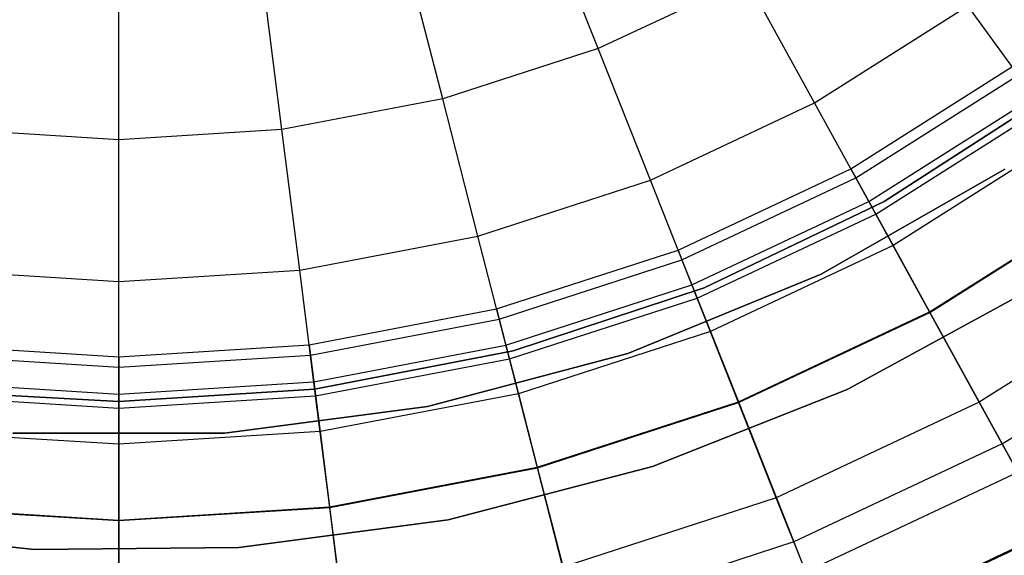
# Model space of a CAD drawing. Extents: x -12.2 to 12.8, y 0.1 to 12.5.
# Tile 41 of 66: x 5.2 to 6.7, y 2.8 to 3.7. Entities that reach past the tile are written whole.
import ezdxf

# ---------------------------------------------------------------- set-up
doc = ezdxf.new("R2010")
doc.units = 0
doc.header["$LTSCALE"] = 2.54
doc.layers.get('0').update_dxf_attribs({"color": 13, "linetype": 'CONTINUOUS'})

# ---------------------------------------------------------------- blocks, each defined once
blk = doc.blocks.new('GRUPUJ_1')
at = {"color": 0}
for p, q in [((18.2994, 3.5571, 17.4382), (18.2059, 3.7933, 17.602)), ((18.2994, 3.5571, 17.4382), (18.2059, 3.7933, 17.602)), ((18.0563, 3.4781, 17.4382), (17.9931, 3.7241, 17.602)), ((18.0563, 3.4781, 17.4382), (17.9931, 3.7241, 17.602)), ((17.8052, 3.4302, 17.4382), (17.7733, 3.6822, 17.602)), ((17.8052, 3.4302, 17.4382), (17.7733, 3.6822, 17.602)), ((17.55, 3.4141, 17.4382), (17.55, 3.6682, 17.602)), ((17.55, 3.4141, 17.4382), (17.55, 3.6682, 17.602)), ((18.5308, 3.666, 17.4382), (18.2994, 3.5571, 17.4382)), ((18.5308, 3.666, 17.4382), (18.2994, 3.5571, 17.4382)), ((18.6375, 3.4719, 17.2605), (18.5308, 3.666, 17.4382)), ((18.6375, 3.4719, 17.2605), (18.5308, 3.666, 17.4382)), ((18.6375, 3.4719, 17.2605), (18.8768, 3.6238, 17.2605)), ((18.6375, 3.4719, 17.2605), (18.8768, 3.6238, 17.2605)), ((18.9934, 3.4633, 17.0602), (18.8768, 3.6238, 17.2605)), ((18.9934, 3.4633, 17.0602), (18.8768, 3.6238, 17.2605)), ((18.2994, 3.5571, 17.4382), (18.0563, 3.4781, 17.4382)), ((18.2994, 3.5571, 17.4382), (18.0563, 3.4781, 17.4382)), ((18.381, 3.3512, 17.2605), (18.2994, 3.5571, 17.4382)), ((18.381, 3.3512, 17.2605), (18.2994, 3.5571, 17.4382)), ((18.6942, 3.3688, 7.5), (18.946, 3.5286, 7.5)), ((18.6942, 3.3688, 7.5), (18.946, 3.5286, 7.5)), ((18.702, 3.3545, 8.3512), (18.9556, 3.5154, 8.3512)), ((18.702, 3.3545, 8.3512), (18.9556, 3.5154, 8.3512)), ((18.0563, 3.4781, 17.4382), (17.8052, 3.4302, 17.4382)), ((18.0563, 3.4781, 17.4382), (17.8052, 3.4302, 17.4382)), ((18.1114, 3.2636, 17.2605), (18.0563, 3.4781, 17.4382)), ((18.1114, 3.2636, 17.2605), (18.0563, 3.4781, 17.4382)), ((18.7223, 3.3175, 8.9809), (18.9804, 3.4813, 8.9809)), ((18.7223, 3.3175, 8.9809), (18.9804, 3.4813, 8.9809)), ((19.0068, 3.4864, 7.5), (18.7465, 3.3178, 7.5)), ((18.7465, 3.3178, 8.6), (19.0068, 3.4864, 8.6)), ((19.0068, 3.4864, 7.5), (18.7465, 3.3178, 7.5)), ((18.7465, 3.3178, 8.6), (19.0068, 3.4864, 8.6)), ((18.381, 3.3512, 17.2605), (18.6375, 3.4719, 17.2605)), ((18.381, 3.3512, 17.2605), (18.6375, 3.4719, 17.2605)), ((18.7331, 3.298, 17.0602), (18.6375, 3.4719, 17.2605)), ((18.7331, 3.298, 17.0602), (18.6375, 3.4719, 17.2605)), ((18.7331, 3.298, 17.0602), (18.9934, 3.4633, 17.0602)), ((18.7331, 3.298, 17.0602), (18.9934, 3.4633, 17.0602)), ((17.55, 3.4141, 17.4382), (17.2948, 3.4302, 17.4382)), ((17.55, 3.4141, 17.4382), (17.2948, 3.4302, 17.4382)), ((17.8052, 3.4302, 17.4382), (17.55, 3.4141, 17.4382)), ((17.8052, 3.4302, 17.4382), (17.55, 3.4141, 17.4382)), ((17.8329, 3.2104, 17.2605), (17.8052, 3.4302, 17.4382)), ((17.8329, 3.2104, 17.2605), (17.8052, 3.4302, 17.4382)), ((19.0266, 3.4177, 9.6351), (18.7602, 3.2487, 9.6351)), ((19.0266, 3.4177, 9.6351), (18.7602, 3.2487, 9.6351)), ((17.55, 3.1926, 17.2605), (17.55, 3.4141, 17.4382)), ((17.55, 3.1926, 17.2605), (17.55, 3.4141, 17.4382)), ((18.4243, 3.2418, 7.5), (18.6942, 3.3688, 7.5)), ((18.4243, 3.2418, 7.5), (18.6942, 3.3688, 7.5)), ((18.9347, 3.3685, 1.95), (18.648, 3.204, 1.95)), ((18.648, 3.204, 7.5), (18.9347, 3.3685, 7.5)), ((18.9347, 3.3685, 1.95), (18.648, 3.204, 1.95)), ((18.648, 3.204, 7.5), (18.9347, 3.3685, 7.5)), ((18.648, 3.204, 7.5), (18.9347, 3.3685, 7.5)), ((18.6942, 3.3688, 7.5), (18.702, 3.3545, 8.3512)), ((18.6942, 3.3688, 7.5), (18.702, 3.3545, 8.3512)), ((18.1114, 3.2636, 17.2605), (18.381, 3.3512, 17.2605)), ((18.1114, 3.2636, 17.2605), (18.381, 3.3512, 17.2605)), ((18.454, 3.1667, 17.0602), (18.381, 3.3512, 17.2605)), ((18.454, 3.1667, 17.0602), (18.381, 3.3512, 17.2605)), ((18.4303, 3.2266, 8.3512), (18.702, 3.3545, 8.3512)), ((18.4303, 3.2266, 8.3512), (18.702, 3.3545, 8.3512)), ((18.702, 3.3545, 8.3512), (18.7223, 3.3175, 8.9809)), ((18.702, 3.3545, 8.3512), (18.7223, 3.3175, 8.9809)), ((18.4458, 3.1874, 8.9809), (18.7223, 3.3175, 8.9809)), ((18.4458, 3.1874, 8.9809), (18.7223, 3.3175, 8.9809)), ((18.7465, 3.3178, 7.5), (18.4651, 3.1827, 7.5)), ((18.4651, 3.1827, 8.6), (18.7465, 3.3178, 8.6)), ((18.7465, 3.3178, 7.5), (18.4651, 3.1827, 7.5)), ((18.4651, 3.1827, 8.6), (18.7465, 3.3178, 8.6)), ((18.7223, 3.3175, 8.9809), (18.7602, 3.2487, 9.6351)), ((18.7223, 3.3175, 8.9809), (18.7602, 3.2487, 9.6351)), ((18.7465, 3.3178, 7.5), (18.7465, 3.3178, 8.6)), ((18.7465, 3.3178, 7.5), (18.7465, 3.3178, 8.6)), ((18.8173, 3.1449, 10.3362), (19.0962, 3.3219, 10.3362)), ((18.8173, 3.1449, 10.3362), (19.0962, 3.3219, 10.3362)), ((18.8177, 3.144, 16.8314), (19.0968, 3.3211, 16.8314)), ((18.8177, 3.144, 16.8314), (19.0968, 3.3211, 16.8314)), ((18.454, 3.1667, 17.0602), (18.7331, 3.298, 17.0602)), ((18.454, 3.1667, 17.0602), (18.7331, 3.298, 17.0602)), ((18.8177, 3.144, 16.8314), (18.7331, 3.298, 17.0602)), ((18.8177, 3.144, 16.8314), (18.7331, 3.298, 17.0602)), ((17.8329, 3.2104, 17.2605), (18.1114, 3.2636, 17.2605)), ((17.8329, 3.2104, 17.2605), (18.1114, 3.2636, 17.2605)), ((18.1607, 3.0714, 17.0602), (18.1114, 3.2636, 17.2605)), ((18.1607, 3.0714, 17.0602), (18.1114, 3.2636, 17.2605)), ((18.7602, 3.2487, 9.6351), (18.4748, 3.1143, 9.6351)), ((18.7602, 3.2487, 9.6351), (18.4748, 3.1143, 9.6351)), ((18.7602, 3.2487, 9.6351), (18.8173, 3.1449, 10.3362)), ((18.7602, 3.2487, 9.6351), (18.8173, 3.1449, 10.3362)), ((18.1406, 3.1496, 7.5), (18.4243, 3.2418, 7.5)), ((18.1406, 3.1496, 7.5), (18.4243, 3.2418, 7.5)), ((18.4243, 3.2418, 7.5), (18.4303, 3.2266, 8.3512)), ((18.4243, 3.2418, 7.5), (18.4303, 3.2266, 8.3512)), ((18.1447, 3.1338, 8.3512), (18.4303, 3.2266, 8.3512)), ((18.1447, 3.1338, 8.3512), (18.4303, 3.2266, 8.3512)), ((18.4303, 3.2266, 8.3512), (18.4458, 3.1874, 8.9809)), ((18.4303, 3.2266, 8.3512), (18.4458, 3.1874, 8.9809)), ((17.2671, 3.2104, 17.2605), (17.55, 3.1926, 17.2605)), ((17.2671, 3.2104, 17.2605), (17.55, 3.1926, 17.2605)), ((17.55, 3.1926, 17.2605), (17.8329, 3.2104, 17.2605)), ((17.55, 3.1926, 17.2605), (17.8329, 3.2104, 17.2605)), ((17.8578, 3.0136, 17.0602), (17.8329, 3.2104, 17.2605)), ((17.8578, 3.0136, 17.0602), (17.8329, 3.2104, 17.2605)), ((18.648, 3.204, 1.95), (18.3455, 3.0799, 1.95)), ((18.3455, 3.0799, 7.5), (18.648, 3.204, 7.5)), ((18.648, 3.204, 1.95), (18.3455, 3.0799, 1.95)), ((18.3455, 3.0799, 7.5), (18.648, 3.204, 7.5)), ((18.3455, 3.0799, 7.5), (18.648, 3.204, 7.5)), ((18.648, 3.204, 1.95), (18.648, 3.204, 7.5)), ((18.648, 3.204, 1.95), (18.648, 3.204, 7.5)), ((17.55, 2.9943, 17.0602), (17.55, 3.1926, 17.2605)), ((17.55, 2.9943, 17.0602), (17.55, 3.1926, 17.2605)), ((18.1552, 3.093, 8.9809), (18.4458, 3.1874, 8.9809)), ((18.1552, 3.093, 8.9809), (18.4458, 3.1874, 8.9809)), ((18.4458, 3.1874, 8.9809), (18.4748, 3.1143, 9.6351)), ((18.4458, 3.1874, 8.9809), (18.4748, 3.1143, 9.6351)), ((19.191, 3.1914, 16.5588), (18.8949, 3.0036, 16.5588)), ((19.191, 3.1914, 16.5588), (18.8949, 3.0036, 16.5588)), ((18.4651, 3.1827, 7.5), (18.1667, 3.0841, 7.5)), ((18.1667, 3.0841, 8.6), (18.4651, 3.1827, 8.6)), ((18.4651, 3.1827, 7.5), (18.1667, 3.0841, 7.5)), ((18.1667, 3.0841, 8.6), (18.4651, 3.1827, 8.6)), ((18.4651, 3.1827, 7.5), (18.4651, 3.1827, 8.6)), ((18.4651, 3.1827, 7.5), (18.4651, 3.1827, 8.6)), ((18.9744, 3.1799, 8.6), (18.6885, 3.0239, 8.6)), ((18.6885, 3.0239, 7.5), (18.9744, 3.1799, 7.5)), ((18.9744, 3.1799, 8.6), (18.6885, 3.0239, 8.6)), ((18.6885, 3.0239, 7.5), (18.9744, 3.1799, 7.5)), ((18.1607, 3.0714, 17.0602), (18.454, 3.1667, 17.0602)), ((18.1607, 3.0714, 17.0602), (18.454, 3.1667, 17.0602)), ((18.5187, 3.0033, 16.8314), (18.454, 3.1667, 17.0602)), ((18.5187, 3.0033, 16.8314), (18.454, 3.1667, 17.0602)), ((17.8477, 3.0937, 7.5), (18.1406, 3.1496, 7.5)), ((17.8477, 3.0937, 7.5), (18.1406, 3.1496, 7.5)), ((18.1406, 3.1496, 7.5), (18.1447, 3.1338, 8.3512)), ((18.1406, 3.1496, 7.5), (18.1447, 3.1338, 8.3512)), ((18.5184, 3.0042, 10.3362), (18.8173, 3.1449, 10.3362)), ((18.5184, 3.0042, 10.3362), (18.8173, 3.1449, 10.3362)), ((18.5187, 3.0033, 16.8314), (18.8177, 3.144, 16.8314)), ((18.5187, 3.0033, 16.8314), (18.8177, 3.144, 16.8314)), ((18.8173, 3.1449, 10.3362), (18.9307, 2.9385, 11.5307)), ((18.8173, 3.1449, 10.3362), (18.9307, 2.9385, 11.5307)), ((18.8949, 3.0036, 16.5588), (18.8177, 3.144, 16.8314)), ((18.8949, 3.0036, 16.5588), (18.8177, 3.144, 16.8314)), ((17.8497, 3.0776, 8.3512), (18.1447, 3.1338, 8.3512)), ((17.8497, 3.0776, 8.3512), (18.1447, 3.1338, 8.3512)), ((18.1447, 3.1338, 8.3512), (18.1552, 3.093, 8.9809)), ((18.1447, 3.1338, 8.3512), (18.1552, 3.093, 8.9809)), ((18.9307, 2.9385, 11.5307), (19.2346, 3.1313, 11.5307)), ((18.9307, 2.9385, 11.5307), (19.2346, 3.1313, 11.5307)), ((18.4748, 3.1143, 9.6351), (18.1747, 3.0169, 9.6351)), ((18.4748, 3.1143, 9.6351), (18.1747, 3.0169, 9.6351)), ((18.4748, 3.1143, 9.6351), (18.5184, 3.0042, 10.3362)), ((18.4748, 3.1143, 9.6351), (18.5184, 3.0042, 10.3362)), ((17.2523, 3.0937, 7.5), (17.55, 3.075, 7.5)), ((17.2523, 3.0937, 7.5), (17.55, 3.075, 7.5)), ((17.55, 3.075, 7.5), (17.8477, 3.0937, 7.5)), ((17.55, 3.075, 7.5), (17.8477, 3.0937, 7.5)), ((17.8477, 3.0937, 7.5), (17.8497, 3.0776, 8.3512)), ((17.8477, 3.0937, 7.5), (17.8497, 3.0776, 8.3512)), ((17.855, 3.0357, 8.9809), (18.1552, 3.093, 8.9809)), ((17.855, 3.0357, 8.9809), (18.1552, 3.093, 8.9809)), ((18.1552, 3.093, 8.9809), (18.1747, 3.0169, 9.6351)), ((18.1552, 3.093, 8.9809), (18.1747, 3.0169, 9.6351)), ((17.2503, 3.0776, 8.3512), (17.55, 3.0587, 8.3512)), ((17.2503, 3.0776, 8.3512), (17.55, 3.0587, 8.3512)), ((17.55, 3.0587, 8.3512), (17.8497, 3.0776, 8.3512)), ((17.55, 3.0587, 8.3512), (17.8497, 3.0776, 8.3512)), ((17.8497, 3.0776, 8.3512), (17.855, 3.0357, 8.9809)), ((17.8497, 3.0776, 8.3512), (17.855, 3.0357, 8.9809)), ((18.1667, 3.0841, 7.5), (17.8561, 3.0242, 7.5)), ((17.8561, 3.0242, 8.6), (18.1667, 3.0841, 8.6)), ((18.1667, 3.0841, 7.5), (17.8561, 3.0242, 7.5)), ((17.8561, 3.0242, 8.6), (18.1667, 3.0841, 8.6)), ((18.3455, 3.0799, 1.95), (18.0328, 2.9971, 1.95)), ((18.0328, 2.9971, 7.5), (18.3455, 3.0799, 7.5)), ((18.3455, 3.0799, 1.95), (18.0328, 2.9971, 1.95)), ((18.0328, 2.9971, 7.5), (18.3455, 3.0799, 7.5)), ((18.0328, 2.9971, 7.5), (18.3455, 3.0799, 7.5)), ((18.1667, 3.0841, 7.5), (18.1667, 3.0841, 8.6)), ((18.1667, 3.0841, 7.5), (18.1667, 3.0841, 8.6)), ((18.3455, 3.0799, 1.95), (18.3455, 3.0799, 7.5)), ((18.3455, 3.0799, 1.95), (18.3455, 3.0799, 7.5)), ((17.55, 3.075, 7.5), (17.55, 3.0587, 8.3512)), ((17.55, 3.075, 7.5), (17.55, 3.0587, 8.3512)), ((17.8578, 3.0136, 17.0602), (18.1607, 3.0714, 17.0602)), ((17.8578, 3.0136, 17.0602), (18.1607, 3.0714, 17.0602)), ((18.2044, 2.9011, 16.8314), (18.1607, 3.0714, 17.0602)), ((18.2044, 2.9011, 16.8314), (18.1607, 3.0714, 17.0602)), ((17.55, 3.0587, 8.3512), (17.55, 3.0165, 8.9809)), ((17.55, 3.0587, 8.3512), (17.55, 3.0165, 8.9809)), ((17.245, 3.0357, 8.9809), (17.55, 3.0165, 8.9809)), ((17.245, 3.0357, 8.9809), (17.55, 3.0165, 8.9809)), ((17.55, 3.0165, 8.9809), (17.855, 3.0357, 8.9809)), ((17.55, 3.0165, 8.9809), (17.855, 3.0357, 8.9809)), ((17.855, 3.0357, 8.9809), (17.8648, 2.9577, 9.6351)), ((17.855, 3.0357, 8.9809), (17.8648, 2.9577, 9.6351)), ((17.55, 3.005, 7.5), (17.2893, 3.0189, 7.5)), ((17.2893, 3.0189, 8.6), (17.55, 3.005, 8.6)), ((17.55, 3.005, 7.5), (17.2893, 3.0189, 7.5)), ((17.2893, 3.0189, 8.6), (17.55, 3.005, 8.6)), ((17.8561, 3.0242, 7.5), (17.55, 3.005, 7.5)), ((17.55, 3.005, 8.6), (17.8561, 3.0242, 8.6)), ((17.8561, 3.0242, 7.5), (17.55, 3.005, 7.5)), ((17.55, 3.005, 8.6), (17.8561, 3.0242, 8.6)), ((17.55, 3.0165, 8.9809), (17.55, 2.9379, 9.6351)), ((17.55, 3.0165, 8.9809), (17.55, 2.9379, 9.6351)), ((17.8561, 3.0242, 7.5), (17.8561, 3.0242, 8.6)), ((17.8561, 3.0242, 7.5), (17.8561, 3.0242, 8.6)), ((18.1747, 3.0169, 9.6351), (17.8648, 2.9577, 9.6351)), ((18.1747, 3.0169, 9.6351), (17.8648, 2.9577, 9.6351)), ((18.1747, 3.0169, 9.6351), (18.2042, 2.9021, 10.3362)), ((18.1747, 3.0169, 9.6351), (18.2042, 2.9021, 10.3362)), ((18.6885, 3.0239, 8.6), (18.384, 2.9031, 8.6)), ((18.384, 2.9031, 7.5), (18.6885, 3.0239, 7.5)), ((18.6885, 3.0239, 8.6), (18.384, 2.9031, 8.6)), ((18.384, 2.9031, 7.5), (18.6885, 3.0239, 7.5)), ((18.6885, 3.0239, 8.6), (18.6885, 3.0239, 7.5)), ((18.6885, 3.0239, 8.6), (18.6885, 3.0239, 7.5)), ((17.2422, 3.0136, 17.0602), (17.55, 2.9943, 17.0602)), ((17.2422, 3.0136, 17.0602), (17.55, 2.9943, 17.0602)), ((17.55, 2.9943, 17.0602), (17.8578, 3.0136, 17.0602)), ((17.55, 2.9943, 17.0602), (17.8578, 3.0136, 17.0602)), ((17.55, 3.005, 7.5), (17.55, 3.005, 8.6)), ((17.55, 3.005, 7.5), (17.55, 3.005, 8.6)), ((17.8798, 2.8392, 16.8314), (17.8578, 3.0136, 17.0602)), ((17.8798, 2.8392, 16.8314), (17.8578, 3.0136, 17.0602)), ((18.2042, 2.9021, 10.3362), (18.5184, 3.0042, 10.3362)), ((18.2042, 2.9021, 10.3362), (18.5184, 3.0042, 10.3362)), ((18.2044, 2.9011, 16.8314), (18.5187, 3.0033, 16.8314)), ((18.2044, 2.9011, 16.8314), (18.5187, 3.0033, 16.8314)), ((18.5184, 3.0042, 10.3362), (18.6051, 2.7852, 11.5307)), ((18.5184, 3.0042, 10.3362), (18.6051, 2.7852, 11.5307)), ((18.5777, 2.8543, 16.5588), (18.5187, 3.0033, 16.8314)), ((18.5777, 2.8543, 16.5588), (18.5187, 3.0033, 16.8314)), ((18.8949, 3.0036, 16.5588), (18.5777, 2.8543, 16.5588)), ((18.8949, 3.0036, 16.5588), (18.5777, 2.8543, 16.5588)), ((18.9551, 2.8941, 16.2791), (18.8949, 3.0036, 16.5588)), ((18.9551, 2.8941, 16.2791), (18.8949, 3.0036, 16.5588)), ((17.55, 2.8185, 16.8314), (17.55, 2.9943, 17.0602)), ((17.55, 2.8185, 16.8314), (17.55, 2.9943, 17.0602)), ((18.0328, 2.9971, 1.95), (17.7156, 2.9555, 1.95)), ((17.7156, 2.9555, 7.5), (18.0328, 2.9971, 7.5)), ((18.0328, 2.9971, 1.95), (17.7156, 2.9555, 1.95)), ((17.7156, 2.9555, 7.5), (18.0328, 2.9971, 7.5)), ((17.7156, 2.9555, 7.5), (18.0328, 2.9971, 7.5)), ((18.0328, 2.9971, 1.95), (18.0328, 2.9971, 7.5)), ((18.0328, 2.9971, 1.95), (18.0328, 2.9971, 7.5)), ((17.55, 2.9379, 9.6351), (17.2352, 2.9577, 9.6351)), ((17.55, 2.9379, 9.6351), (17.2352, 2.9577, 9.6351)), ((17.7156, 2.9555, 1.95), (17.3844, 2.9555, 1.95)), ((17.3844, 2.9555, 7.5), (17.7156, 2.9555, 7.5)), ((17.7156, 2.9555, 1.95), (17.3844, 2.9555, 1.95)), ((17.3844, 2.9555, 7.5), (17.7156, 2.9555, 7.5)), ((17.3844, 2.9555, 7.5), (17.7156, 2.9555, 7.5)), ((17.8648, 2.9577, 9.6351), (17.55, 2.9379, 9.6351)), ((17.8648, 2.9577, 9.6351), (17.55, 2.9379, 9.6351)), ((17.7156, 2.9555, 1.95), (17.7156, 2.9555, 7.5)), ((17.7156, 2.9555, 1.95), (17.7156, 2.9555, 7.5)), ((17.8648, 2.9577, 9.6351), (17.8797, 2.8402, 10.3362)), ((17.8648, 2.9577, 9.6351), (17.8797, 2.8402, 10.3362)), ((17.55, 2.9379, 9.6351), (17.55, 2.8195, 10.3362)), ((17.55, 2.9379, 9.6351), (17.55, 2.8195, 10.3362)), ((18.9307, 2.9385, 11.5307), (18.6051, 2.7852, 11.5307)), ((18.9307, 2.9385, 11.5307), (18.6051, 2.7852, 11.5307)), ((18.9307, 2.9385, 11.5307), (19.0067, 2.8003, 12.4008)), ((18.9307, 2.9385, 11.5307), (19.0067, 2.8003, 12.4008)), ((17.8797, 2.8402, 10.3362), (18.2042, 2.9021, 10.3362)), ((17.8797, 2.8402, 10.3362), (18.2042, 2.9021, 10.3362)), ((17.8798, 2.8392, 16.8314), (18.2044, 2.9011, 16.8314)), ((17.8798, 2.8392, 16.8314), (18.2044, 2.9011, 16.8314)), ((18.384, 2.9031, 8.6), (18.065, 2.8199, 8.6)), ((18.065, 2.8199, 7.5), (18.384, 2.9031, 7.5)), ((18.384, 2.9031, 8.6), (18.065, 2.8199, 8.6)), ((18.065, 2.8199, 7.5), (18.384, 2.9031, 7.5)), ((18.2042, 2.9021, 10.3362), (18.2628, 2.674, 11.5307)), ((18.2042, 2.9021, 10.3362), (18.2628, 2.674, 11.5307)), ((18.2443, 2.7459, 16.5588), (18.2044, 2.9011, 16.8314)), ((18.2443, 2.7459, 16.5588), (18.2044, 2.9011, 16.8314)), ((18.384, 2.9031, 8.6), (18.384, 2.9031, 7.5)), ((18.384, 2.9031, 8.6), (18.384, 2.9031, 7.5)), ((18.6237, 2.7382, 16.2791), (18.9551, 2.8941, 16.2791)), ((18.6237, 2.7382, 16.2791), (18.9551, 2.8941, 16.2791)), ((18.5777, 2.8543, 16.5588), (18.2443, 2.7459, 16.5588)), ((18.5777, 2.8543, 16.5588), (18.2443, 2.7459, 16.5588)), ((18.6237, 2.7382, 16.2791), (18.5777, 2.8543, 16.5588)), ((18.6237, 2.7382, 16.2791), (18.5777, 2.8543, 16.5588)), ((17.2202, 2.8392, 16.8314), (17.55, 2.8185, 16.8314)), ((17.2202, 2.8392, 16.8314), (17.55, 2.8185, 16.8314)), ((17.2203, 2.8402, 10.3362), (17.55, 2.8195, 10.3362)), ((17.2203, 2.8402, 10.3362), (17.55, 2.8195, 10.3362)), ((17.55, 2.8195, 10.3362), (17.8797, 2.8402, 10.3362)), ((17.55, 2.8195, 10.3362), (17.8797, 2.8402, 10.3362)), ((17.55, 2.8185, 16.8314), (17.8798, 2.8392, 16.8314)), ((17.55, 2.8185, 16.8314), (17.8798, 2.8392, 16.8314)), ((17.8797, 2.8402, 10.3362), (17.9092, 2.6065, 11.5307)), ((17.8797, 2.8402, 10.3362), (17.9092, 2.6065, 11.5307)), ((17.8999, 2.6802, 16.5588), (17.8798, 2.8392, 16.8314)), ((17.8999, 2.6802, 16.5588), (17.8798, 2.8392, 16.8314)), ((17.55, 2.8195, 10.3362), (17.55, 2.5839, 11.5307)), ((17.55, 2.8195, 10.3362), (17.55, 2.5839, 11.5307)), ((17.55, 2.6582, 16.5588), (17.55, 2.8185, 16.8314)), ((17.55, 2.6582, 16.5588), (17.55, 2.8185, 16.8314)), ((18.065, 2.8199, 8.6), (17.7376, 2.7766, 8.6)), ((17.7376, 2.7766, 7.5), (18.065, 2.8199, 7.5)), ((18.065, 2.8199, 8.6), (17.7376, 2.7766, 8.6)), ((17.7376, 2.7766, 7.5), (18.065, 2.8199, 7.5)), ((18.065, 2.8199, 8.6), (18.065, 2.8199, 7.5)), ((18.065, 2.8199, 8.6), (18.065, 2.8199, 7.5)), ((17.4178, 2.7733, 8.6), (17.1129, 2.8059, 8.6)), ((17.1129, 2.8059, 7.5), (17.4178, 2.7733, 7.5)), ((17.4178, 2.7733, 8.6), (17.1129, 2.8059, 8.6)), ((17.1129, 2.8059, 7.5), (17.4178, 2.7733, 7.5)), ((19.006, 2.8016, 15.9633), (18.6626, 2.64, 15.9633)), ((19.006, 2.8016, 15.9633), (18.6626, 2.64, 15.9633)), ((18.6051, 2.7852, 11.5307), (18.2628, 2.674, 11.5307)), ((18.6051, 2.7852, 11.5307), (18.2628, 2.674, 11.5307)), ((18.6051, 2.7852, 11.5307), (18.6631, 2.6386, 12.4008)), ((18.6051, 2.7852, 11.5307), (18.6631, 2.6386, 12.4008)), ((18.6631, 2.6386, 12.4008), (19.0067, 2.8003, 12.4008)), ((18.6631, 2.6386, 12.4008), (19.0067, 2.8003, 12.4008)), ((17.7376, 2.7766, 8.6), (17.4178, 2.7733, 8.6)), ((17.4178, 2.7733, 7.5), (17.7376, 2.7766, 7.5)), ((17.7376, 2.7766, 8.6), (17.4178, 2.7733, 8.6)), ((17.4178, 2.7733, 7.5), (17.7376, 2.7766, 7.5)), ((17.4178, 2.7733, 8.6), (17.4178, 2.7733, 7.5)), ((17.4178, 2.7733, 8.6), (17.4178, 2.7733, 7.5)), ((17.7376, 2.7766, 8.6), (17.7376, 2.7766, 7.5)), ((17.7376, 2.7766, 8.6), (17.7376, 2.7766, 7.5))]:
    blk.add_line(p, q, dxfattribs=at)

msp = doc.modelspace()

# ---------------------------------------------------------------- block references
at = {"color": 0}
msp.add_blockref('GRUPUJ_1', (-12.2054, 0.069, 0.2501), dxfattribs=at)

doc.saveas('drawing.dxf')
